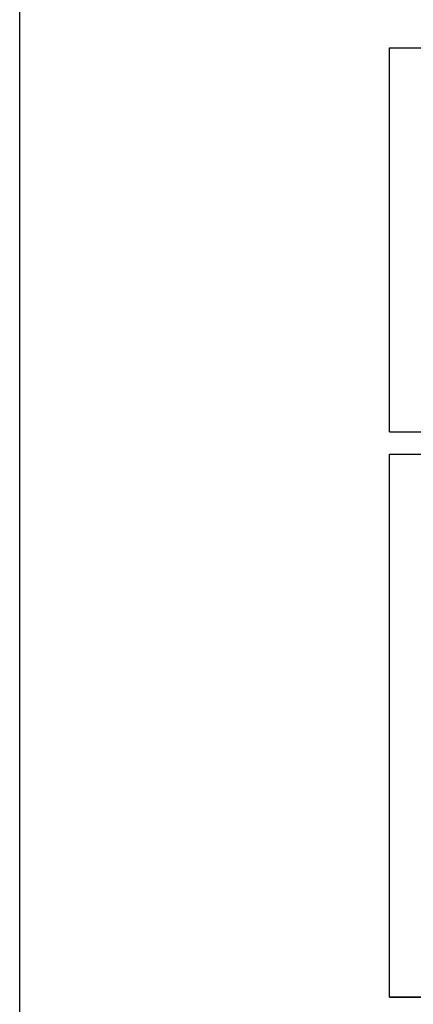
# Model space of a CAD drawing. Extents: x 0 to 361260, y 0 to 4201817.
# Tile 11 of 256: x 359863 to 360168, y 4194438 to 4195200. Entities that reach past the tile are written whole.
import ezdxf

# ---------------------------------------------------------------- set-up
doc = ezdxf.new("R2010")
doc.units = 0
doc.header["$LTSCALE"] = 0.5
doc.header["$MEASUREMENT"] = 0
doc.layers.add('(0)', color=7, linetype='Continuous')
doc.layers.add('НВК_сервис', color=7, linetype='Continuous')

msp = doc.modelspace()

# ---------------------------------------------------------------- linework, layer by layer
at = {"layer": '(0)', "ltscale": 2}
msp.add_lwpolyline([(359863.314, 4201816.993), (361260.315, 4201816.993), (361260.315, 4192735.673), (359863.314, 4192735.673)], close=True, dxfattribs=at)
at = {"color": 0, "ltscale": 30}
msp.add_line((360149.526, 4194881.016), (360569.611, 4194881.016), dxfattribs=at)
for p, q in [((360149.526, 4194443.66), (360149.526, 4194863.66)), ((360149.526, 4194863.66), (360743.526, 4194863.66)), ((360569.526, 4194443.66), (360149.526, 4194443.66)), ((360149.526, 4194443.66), (360743.526, 4194443.66))]:
    msp.add_line(p, q)
at = {"layer": 'НВК_сервис', "color": 0, "linetype": 'ByBlock'}
for p, q in [((360149.526, 4195178.016), (360569.526, 4195178.016)), ((360149.526, 4194881.016), (360149.526, 4195178.016)), ((360149.526, 4194881.016), (360569.526, 4194881.016)), ((360149.526, 4194881.016), (360569.526, 4194881.016))]:
    msp.add_line(p, q, dxfattribs=at)

doc.saveas('drawing.dxf')
